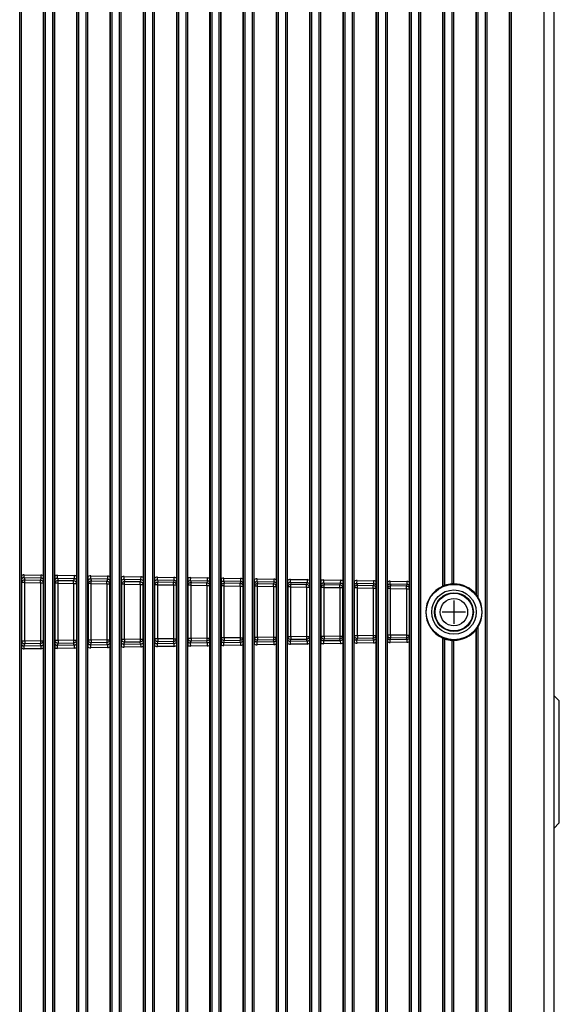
# Model space of a CAD drawing. Extents: x 0 to 420, y 0 to 297.
# Tile 40 of 67: x 187 to 212, y 157 to 202. Entities that reach past the tile are written whole.
import ezdxf

# ---------------------------------------------------------------- set-up
doc = ezdxf.new("R2010")
doc.units = 0
doc.header["$LTSCALE"] = 23.1
for name, color, linetype in [('ALL_AXIS', 7, 'CONTINUOUS'), ('ALL_CURVE', 7, 'CONTINUOUS'), ('ALL_FEATURES', 7, 'CONTINUOUS')]:
    doc.layers.add(name, color=color, linetype=linetype)

msp = doc.modelspace()

# ---------------------------------------------------------------- linework, layer by layer
at = {"layer": 'ALL_AXIS', "color": 7, "linetype": 'CONTINUOUS'}
for radius in [1, 0.875]:
    msp.add_circle((206.798, 175.022), radius, dxfattribs=at)
at = {"layer": 'ALL_AXIS', "color": 9, "linetype": 'CONTINUOUS'}
for radius in [0.851, 0.616]:
    msp.add_circle((206.798, 175.022), radius, dxfattribs=at)
at = {"layer": 'ALL_CURVE', "color": 40, "linetype": 'CONTINUOUS'}
for p, q in [((206.798, 175.547), (206.798, 174.497)), ((207.323, 175.022), (206.273, 175.022))]:
    msp.add_line(p, q, dxfattribs=at)
at = {"layer": 'ALL_FEATURES', "color": 9, "linetype": 'CONTINUOUS'}
for p, q in [((187.22, 154.672), (187.22, 238.172)), ((187.295, 154.672), (187.295, 238.172)), ((188.301, 238.172), (188.301, 154.672)), ((188.376, 238.172), (188.376, 154.672)), ((188.72, 154.672), (188.72, 238.172)), ((188.795, 154.672), (188.795, 238.172)), ((189.801, 238.172), (189.801, 154.672)), ((189.876, 238.172), (189.876, 154.672)), ((190.22, 154.672), (190.22, 238.172)), ((190.295, 154.672), (190.295, 238.172)), ((201.801, 238.172), (201.801, 154.672)), ((201.876, 238.172), (201.876, 154.672)), ((202.22, 154.672), (202.22, 238.172)), ((202.295, 154.672), (202.295, 238.172)), ((203.301, 238.172), (203.301, 154.672)), ((203.376, 238.172), (203.376, 154.672)), ((203.72, 154.672), (203.72, 238.172)), ((203.795, 154.672), (203.795, 238.172)), ((204.801, 238.172), (204.801, 154.672)), ((204.876, 238.172), (204.876, 154.672)), ((205.22, 154.672), (205.22, 238.172)), ((205.295, 154.672), (205.295, 238.172)), ((206.301, 238.172), (206.301, 176.193)), ((206.376, 238.172), (206.376, 176.224)), ((206.72, 176.293), (206.72, 238.172)), ((206.795, 176.294), (206.795, 238.172)), ((207.801, 238.172), (207.801, 175.805)), ((207.876, 238.172), (207.876, 175.7)), ((208.22, 154.672), (208.22, 238.172)), ((208.295, 154.672), (208.295, 238.172)), ((209.301, 238.172), (209.301, 154.672)), ((209.376, 238.172), (209.376, 154.672)), ((191.301, 236.093), (191.301, 154.672)), ((191.376, 236.168), (191.376, 154.672)), ((193.22, 154.672), (193.22, 236.168)), ((193.295, 154.672), (193.295, 236.093)), ((194.301, 236.195), (194.301, 154.672)), ((194.376, 236.195), (194.376, 154.672)), ((194.72, 154.672), (194.72, 235.98)), ((194.795, 154.672), (194.795, 235.98)), ((197.301, 235.98), (197.301, 154.672)), ((197.376, 235.98), (197.376, 154.672)), ((197.72, 154.672), (197.72, 236.195)), ((197.795, 154.672), (197.795, 236.195)), ((198.801, 236.093), (198.801, 154.672)), ((198.876, 236.168), (198.876, 154.672)), ((199.22, 154.672), (199.22, 236.168)), ((199.295, 154.672), (199.295, 236.093)), ((200.301, 236.093), (200.301, 154.672)), ((200.376, 236.168), (200.376, 154.672)), ((200.72, 154.672), (200.72, 236.168)), ((200.795, 154.672), (200.795, 236.093)), ((195.801, 235.655), (195.801, 154.672)), ((195.876, 235.655), (195.876, 154.672)), ((196.22, 154.672), (196.22, 235.655)), ((196.295, 154.672), (196.295, 235.655)), ((191.72, 154.672), (191.72, 214.1)), ((191.795, 154.672), (191.795, 214.1)), ((192.801, 214.1), (192.801, 154.672)), ((192.876, 214.1), (192.876, 154.672)), ((187.427, 176.581), (187.429, 176.705)), ((187.427, 176.581), (188.174, 176.568)), ((187.427, 176.581), (187.448, 176.476)), ((187.429, 176.705), (188.176, 176.692)), ((188.174, 176.568), (188.153, 176.465)), ((188.176, 176.692), (188.174, 176.568)), ((188.927, 176.554), (188.929, 176.679)), ((188.927, 176.554), (189.674, 176.541)), ((188.927, 176.554), (188.948, 176.452)), ((188.929, 176.679), (189.676, 176.666)), ((189.674, 176.541), (189.653, 176.441)), ((189.676, 176.666), (189.674, 176.541)), ((190.427, 176.528), (190.429, 176.653)), ((190.427, 176.528), (191.174, 176.515)), ((190.427, 176.528), (190.447, 176.428)), ((190.429, 176.653), (191.176, 176.64)), ((191.176, 176.64), (191.174, 176.515)), ((191.927, 176.502), (191.929, 176.627)), ((191.929, 176.627), (192.676, 176.614)), ((192.676, 176.614), (192.674, 176.489)), ((193.427, 176.476), (193.429, 176.6)), ((193.429, 176.6), (194.176, 176.587)), ((194.176, 176.587), (194.174, 176.463)), ((194.927, 176.45), (194.929, 176.574)), ((194.929, 176.574), (195.676, 176.561)), ((195.676, 176.561), (195.674, 176.437)), ((196.427, 176.424), (196.429, 176.548)), ((196.429, 176.548), (197.176, 176.535)), ((197.176, 176.535), (197.174, 176.411)), ((197.927, 176.397), (197.929, 176.522)), ((197.929, 176.522), (198.676, 176.509)), ((187.3, 176.455), (187.321, 176.351)), ((187.448, 176.351), (187.321, 176.351)), ((187.321, 173.715), (187.321, 176.351)), ((187.448, 176.476), (188.153, 176.465)), ((187.448, 176.351), (188.153, 176.34)), ((187.448, 173.715), (187.448, 176.351)), ((188.153, 176.34), (188.276, 176.34)), ((188.153, 176.34), (188.153, 173.726)), ((188.296, 176.442), (188.276, 176.34)), ((188.276, 176.34), (188.276, 173.726)), ((188.8, 176.428), (188.82, 176.328)), ((188.948, 176.328), (188.82, 176.328)), ((188.82, 173.739), (188.82, 176.328)), ((188.948, 176.452), (189.653, 176.441)), ((188.948, 176.328), (189.653, 176.316)), ((188.948, 173.739), (188.948, 176.328)), ((189.653, 176.316), (189.776, 176.316)), ((189.653, 176.316), (189.653, 173.75)), ((189.796, 176.415), (189.776, 176.316)), ((189.776, 176.316), (189.776, 173.75)), ((190.3, 176.402), (190.32, 176.304)), ((190.447, 176.304), (190.32, 176.304)), ((190.32, 173.763), (190.32, 176.304)), ((190.447, 176.428), (191.154, 176.417)), ((190.447, 176.304), (191.154, 176.292)), ((190.447, 173.763), (190.447, 176.304)), ((191.174, 176.515), (191.154, 176.417)), ((191.154, 176.292), (191.277, 176.292)), ((191.154, 176.292), (191.154, 173.774)), ((191.296, 176.389), (191.277, 176.292)), ((191.277, 176.292), (191.277, 173.774)), ((191.8, 176.376), (191.819, 176.28)), ((191.947, 176.28), (191.819, 176.28)), ((191.819, 173.786), (191.819, 176.28)), ((191.927, 176.502), (192.674, 176.489)), ((191.927, 176.502), (191.947, 176.404)), ((191.947, 176.404), (192.654, 176.393)), ((191.947, 176.28), (192.654, 176.269)), ((191.947, 173.786), (191.947, 176.28)), ((192.674, 176.489), (192.654, 176.393)), ((192.654, 176.269), (192.777, 176.269)), ((192.654, 176.269), (192.654, 173.798)), ((192.796, 176.363), (192.777, 176.269)), ((192.777, 176.269), (192.777, 173.798)), ((193.3, 176.35), (193.319, 176.256)), ((193.446, 176.256), (193.319, 176.256)), ((193.319, 173.81), (193.319, 176.256)), ((193.427, 176.476), (194.174, 176.463)), ((193.427, 176.476), (193.446, 176.38)), ((193.446, 176.38), (194.155, 176.369)), ((193.446, 176.256), (194.155, 176.245)), ((193.446, 173.81), (193.446, 176.256)), ((194.174, 176.463), (194.155, 176.369)), ((194.155, 176.245), (194.278, 176.245)), ((194.155, 176.245), (194.155, 173.822)), ((194.296, 176.337), (194.278, 176.245)), ((194.278, 176.245), (194.278, 173.822)), ((194.8, 176.324), (194.819, 176.232)), ((194.946, 176.232), (194.819, 176.232)), ((194.819, 173.834), (194.819, 176.232)), ((194.927, 176.45), (195.674, 176.437)), ((194.927, 176.45), (194.946, 176.357)), ((194.946, 176.357), (195.655, 176.345)), ((194.946, 176.232), (195.655, 176.221)), ((194.946, 173.834), (194.946, 176.232)), ((195.674, 176.437), (195.655, 176.345)), ((195.655, 176.221), (195.778, 176.221)), ((195.655, 176.221), (195.655, 173.846)), ((195.796, 176.311), (195.778, 176.221)), ((195.778, 176.221), (195.778, 173.846)), ((196.3, 176.298), (196.318, 176.208)), ((196.445, 176.208), (196.318, 176.208)), ((196.318, 173.858), (196.318, 176.208)), ((196.427, 176.424), (197.174, 176.411)), ((196.427, 176.424), (196.445, 176.333)), ((196.445, 176.333), (197.156, 176.321)), ((196.445, 176.208), (197.156, 176.197)), ((196.445, 173.858), (196.445, 176.208)), ((197.174, 176.411), (197.156, 176.321)), ((197.156, 176.197), (197.279, 176.197)), ((197.156, 176.197), (197.156, 173.869)), ((197.296, 176.284), (197.279, 176.197)), ((197.279, 176.197), (197.279, 173.869)), ((197.8, 176.271), (197.818, 176.184)), ((197.945, 176.184), (197.818, 176.184)), ((197.818, 173.882), (197.818, 176.184)), ((197.927, 176.397), (198.674, 176.384)), ((197.927, 176.397), (197.945, 176.309)), ((197.945, 176.309), (198.656, 176.297)), ((197.945, 176.184), (198.656, 176.173)), ((197.945, 173.882), (197.945, 176.184)), ((198.674, 176.384), (198.656, 176.297)), ((198.656, 176.173), (198.779, 176.173)), ((198.656, 176.173), (198.656, 173.893)), ((198.676, 176.509), (198.674, 176.384)), ((198.796, 176.258), (198.779, 176.173)), ((198.779, 176.173), (198.779, 173.893)), ((199.3, 176.245), (199.317, 176.16)), ((199.444, 176.16), (199.317, 176.16)), ((199.317, 173.906), (199.317, 176.16)), ((199.427, 176.371), (199.429, 176.496)), ((199.427, 176.371), (200.174, 176.358)), ((199.427, 176.371), (199.444, 176.285)), ((199.429, 176.496), (200.176, 176.483)), ((199.444, 176.285), (200.157, 176.274)), ((199.444, 176.16), (200.157, 176.149)), ((199.444, 173.906), (199.444, 176.16)), ((200.174, 176.358), (200.157, 176.274)), ((200.157, 176.149), (200.279, 176.149)), ((200.157, 176.149), (200.157, 173.917)), ((200.176, 176.483), (200.174, 176.358)), ((200.296, 176.232), (200.279, 176.149)), ((200.279, 176.149), (200.279, 173.917)), ((200.8, 176.219), (200.817, 176.136)), ((200.944, 176.136), (200.817, 176.136)), ((200.817, 173.93), (200.817, 176.136)), ((200.927, 176.345), (200.929, 176.47)), ((200.927, 176.345), (201.674, 176.332)), ((200.927, 176.345), (200.944, 176.261)), ((200.929, 176.47), (201.676, 176.456)), ((200.944, 176.261), (201.657, 176.25)), ((200.944, 176.136), (201.657, 176.125)), ((200.944, 173.93), (200.944, 176.136)), ((201.674, 176.332), (201.657, 176.25)), ((201.657, 176.125), (201.78, 176.125)), ((201.657, 176.125), (201.657, 173.941)), ((201.676, 176.456), (201.674, 176.332)), ((201.796, 176.206), (201.78, 176.125)), ((201.78, 176.125), (201.78, 173.941)), ((202.3, 176.193), (202.316, 176.113)), ((202.443, 176.113), (202.316, 176.113)), ((202.316, 173.954), (202.316, 176.113)), ((202.427, 176.319), (202.429, 176.443)), ((202.427, 176.319), (203.174, 176.306)), ((202.427, 176.319), (202.443, 176.237)), ((202.429, 176.443), (203.176, 176.43)), ((202.443, 176.237), (203.158, 176.226)), ((202.443, 176.113), (203.158, 176.101)), ((202.443, 173.954), (202.443, 176.113)), ((203.174, 176.306), (203.158, 176.226)), ((203.158, 176.101), (203.28, 176.101)), ((203.158, 176.101), (203.158, 173.965)), ((203.176, 176.43), (203.174, 176.306)), ((203.296, 176.18), (203.28, 176.101)), ((203.28, 176.101), (203.28, 173.965)), ((203.8, 176.167), (203.816, 176.089)), ((203.943, 176.089), (203.816, 176.089)), ((203.816, 173.978), (203.816, 176.089)), ((203.927, 176.293), (203.929, 176.417)), ((203.927, 176.293), (204.674, 176.28)), ((203.927, 176.293), (203.943, 176.213)), ((203.929, 176.417), (204.676, 176.404)), ((203.943, 176.213), (204.658, 176.202)), ((203.943, 176.089), (204.658, 176.077)), ((203.943, 173.978), (203.943, 176.089)), ((204.674, 176.28), (204.658, 176.202)), ((204.676, 176.404), (204.674, 176.28)), ((204.796, 176.154), (204.781, 176.077)), ((204.658, 176.077), (204.781, 176.077)), ((204.658, 176.077), (204.658, 173.989)), ((204.781, 176.077), (204.781, 173.989)), ((207.876, 174.343), (207.876, 154.672)), ((197.156, 173.869), (196.445, 173.858)), ((197.156, 173.869), (197.279, 173.869)), ((197.296, 173.782), (197.279, 173.869)), ((197.8, 173.795), (197.818, 173.882)), ((197.945, 173.882), (197.818, 173.882)), ((198.656, 173.893), (197.945, 173.882)), ((198.656, 173.893), (198.779, 173.893)), ((198.796, 173.808), (198.779, 173.893)), ((199.3, 173.821), (199.317, 173.906)), ((199.444, 173.906), (199.317, 173.906)), ((200.157, 173.917), (199.444, 173.906)), ((200.157, 173.917), (200.279, 173.917)), ((200.296, 173.834), (200.279, 173.917)), ((200.8, 173.847), (200.817, 173.93)), ((200.944, 173.93), (200.817, 173.93)), ((201.657, 173.941), (200.944, 173.93)), ((201.657, 173.941), (201.78, 173.941)), ((201.796, 173.86), (201.78, 173.941)), ((202.3, 173.873), (202.316, 173.954)), ((202.443, 173.954), (202.316, 173.954)), ((203.158, 173.965), (202.443, 173.954)), ((203.158, 173.965), (203.28, 173.965)), ((203.296, 173.886), (203.28, 173.965)), ((203.8, 173.9), (203.816, 173.978)), ((203.943, 173.978), (203.816, 173.978)), ((204.658, 173.989), (203.943, 173.978)), ((204.658, 173.864), (203.943, 173.853)), ((204.658, 173.989), (204.781, 173.989)), ((204.674, 173.787), (204.658, 173.864)), ((204.796, 173.913), (204.781, 173.989)), ((207.801, 174.238), (207.801, 154.672)), ((187.3, 173.612), (187.321, 173.715)), ((187.448, 173.715), (187.321, 173.715)), ((187.427, 173.486), (187.448, 173.59)), ((188.174, 173.499), (187.427, 173.486)), ((187.429, 173.361), (187.427, 173.486)), ((188.153, 173.726), (187.448, 173.715)), ((188.153, 173.602), (187.448, 173.59)), ((188.153, 173.726), (188.276, 173.726)), ((188.174, 173.499), (188.153, 173.602)), ((188.174, 173.499), (188.176, 173.374)), ((188.296, 173.625), (188.276, 173.726)), ((188.8, 173.638), (188.82, 173.739)), ((188.948, 173.739), (188.82, 173.739)), ((188.927, 173.512), (188.948, 173.614)), ((189.674, 173.525), (188.927, 173.512)), ((188.929, 173.387), (188.927, 173.512)), ((189.653, 173.75), (188.948, 173.739)), ((189.653, 173.625), (188.948, 173.614)), ((189.653, 173.75), (189.776, 173.75)), ((189.674, 173.525), (189.653, 173.625)), ((189.674, 173.525), (189.676, 173.4)), ((189.796, 173.651), (189.776, 173.75)), ((190.3, 173.664), (190.32, 173.763)), ((190.447, 173.763), (190.32, 173.763)), ((190.427, 173.538), (190.447, 173.638)), ((191.174, 173.551), (190.427, 173.538)), ((190.429, 173.413), (190.427, 173.538)), ((191.176, 173.426), (190.429, 173.413)), ((191.154, 173.774), (190.447, 173.763)), ((191.154, 173.649), (190.447, 173.638)), ((191.154, 173.774), (191.277, 173.774)), ((191.174, 173.551), (191.154, 173.649)), ((191.174, 173.551), (191.176, 173.426)), ((191.296, 173.677), (191.277, 173.774)), ((191.8, 173.69), (191.819, 173.786)), ((191.947, 173.786), (191.819, 173.786)), ((191.927, 173.564), (191.947, 173.662)), ((192.674, 173.577), (191.927, 173.564)), ((191.929, 173.44), (191.927, 173.564)), ((192.676, 173.453), (191.929, 173.44)), ((192.654, 173.798), (191.947, 173.786)), ((192.654, 173.673), (191.947, 173.662)), ((192.654, 173.798), (192.777, 173.798)), ((192.674, 173.577), (192.654, 173.673)), ((192.674, 173.577), (192.676, 173.453)), ((192.796, 173.703), (192.777, 173.798)), ((193.3, 173.716), (193.319, 173.81)), ((193.446, 173.81), (193.319, 173.81)), ((193.427, 173.59), (193.446, 173.686)), ((194.174, 173.603), (193.427, 173.59)), ((193.429, 173.466), (193.427, 173.59)), ((194.176, 173.479), (193.429, 173.466)), ((194.155, 173.822), (193.446, 173.81)), ((194.155, 173.697), (193.446, 173.686)), ((194.155, 173.822), (194.278, 173.822)), ((194.174, 173.603), (194.155, 173.697)), ((194.174, 173.603), (194.176, 173.479)), ((194.296, 173.729), (194.278, 173.822)), ((194.8, 173.743), (194.819, 173.834)), ((194.946, 173.834), (194.819, 173.834)), ((194.927, 173.617), (194.946, 173.71)), ((195.674, 173.63), (194.927, 173.617)), ((194.929, 173.492), (194.927, 173.617)), ((195.676, 173.505), (194.929, 173.492)), ((195.655, 173.846), (194.946, 173.834)), ((195.655, 173.721), (194.946, 173.71)), ((195.655, 173.846), (195.778, 173.846)), ((195.674, 173.63), (195.655, 173.721)), ((195.674, 173.63), (195.676, 173.505)), ((195.796, 173.756), (195.778, 173.846)), ((196.3, 173.769), (196.318, 173.858)), ((196.445, 173.858), (196.318, 173.858)), ((196.427, 173.643), (196.445, 173.734)), ((197.174, 173.656), (196.427, 173.643)), ((196.429, 173.518), (196.427, 173.643)), ((197.176, 173.531), (196.429, 173.518)), ((197.156, 173.745), (196.445, 173.734)), ((197.174, 173.656), (197.156, 173.745)), ((197.174, 173.656), (197.176, 173.531)), ((197.927, 173.669), (197.945, 173.757)), ((198.674, 173.682), (197.927, 173.669)), ((197.929, 173.544), (197.927, 173.669)), ((198.676, 173.557), (197.929, 173.544)), ((198.656, 173.769), (197.945, 173.757)), ((198.674, 173.682), (198.656, 173.769)), ((198.674, 173.682), (198.676, 173.557)), ((199.427, 173.695), (199.444, 173.781)), ((200.174, 173.708), (199.427, 173.695)), ((199.429, 173.571), (199.427, 173.695)), ((200.176, 173.584), (199.429, 173.571)), ((200.157, 173.793), (199.444, 173.781)), ((200.174, 173.708), (200.157, 173.793)), ((200.174, 173.708), (200.176, 173.584)), ((200.927, 173.721), (200.944, 173.805)), ((201.674, 173.734), (200.927, 173.721)), ((200.929, 173.597), (200.927, 173.721)), ((201.676, 173.61), (200.929, 173.597)), ((201.657, 173.817), (200.944, 173.805)), ((201.674, 173.734), (201.657, 173.817)), ((201.674, 173.734), (201.676, 173.61)), ((202.427, 173.747), (202.443, 173.829)), ((203.174, 173.76), (202.427, 173.747)), ((202.429, 173.623), (202.427, 173.747)), ((203.176, 173.636), (202.429, 173.623)), ((203.158, 173.841), (202.443, 173.829)), ((203.174, 173.76), (203.158, 173.841)), ((203.174, 173.76), (203.176, 173.636)), ((203.927, 173.774), (203.943, 173.853)), ((204.674, 173.787), (203.927, 173.774)), ((203.929, 173.649), (203.927, 173.774)), ((204.676, 173.662), (203.929, 173.649)), ((204.674, 173.787), (204.676, 173.662)), ((206.301, 173.85), (206.301, 154.672)), ((206.376, 173.819), (206.376, 154.672)), ((206.72, 154.672), (206.72, 173.75)), ((206.795, 154.672), (206.795, 173.749)), ((188.176, 173.374), (187.429, 173.361)), ((189.676, 173.4), (188.929, 173.387))]:
    msp.add_line(p, q, dxfattribs=at)
at = {"layer": 'ALL_FEATURES', "color": 7, "linetype": 'CONTINUOUS'}
for p, q in [((187.298, 176.67), (187.298, 238.516)), ((188.298, 176.657), (188.298, 238.516)), ((188.798, 176.644), (188.798, 238.516)), ((189.798, 176.631), (189.798, 238.516)), ((190.298, 176.618), (190.298, 238.516)), ((201.798, 176.422), (201.798, 238.516)), ((202.298, 176.409), (202.298, 238.516)), ((203.298, 176.396), (203.298, 238.516)), ((203.798, 176.382), (203.798, 238.516)), ((204.798, 176.369), (204.798, 238.516)), ((205.298, 154.327), (205.298, 238.516)), ((206.298, 176.189), (206.298, 238.516)), ((206.798, 176.291), (206.798, 238.516)), ((207.798, 175.804), (207.798, 238.516)), ((208.298, 154.327), (208.298, 238.516)), ((209.298, 154.327), (209.298, 238.516)), ((210.848, 238.172), (210.848, 154.671)), ((194.298, 176.553), (194.298, 236.583)), ((197.798, 176.487), (197.798, 236.583)), ((191.298, 176.605), (191.298, 236.097)), ((193.298, 176.566), (193.298, 236.097)), ((194.798, 176.54), (194.798, 236.325)), ((195.798, 176.527), (195.798, 235.957)), ((196.298, 176.513), (196.298, 235.957)), ((197.298, 176.5), (197.298, 236.325)), ((198.798, 176.474), (198.798, 236.097)), ((199.298, 176.461), (199.298, 236.098)), ((200.298, 176.448), (200.298, 236.097)), ((200.798, 176.435), (200.798, 236.097)), ((211.298, 236.042), (211.298, 155.922)), ((191.798, 176.592), (191.798, 214.097)), ((192.798, 176.579), (192.798, 214.097)), ((206.298, 176.189), (206.301, 176.193)), ((206.798, 176.291), (206.795, 176.294)), ((207.798, 175.804), (207.801, 175.805)), ((207.798, 174.239), (207.801, 174.238)), ((207.798, 154.327), (207.798, 174.239)), ((188.798, 154.327), (188.798, 173.422)), ((189.798, 154.327), (189.798, 173.435)), ((190.298, 154.327), (190.298, 173.448)), ((191.298, 154.327), (191.298, 173.461)), ((191.798, 154.327), (191.798, 173.474)), ((192.798, 154.327), (192.798, 173.487)), ((193.298, 154.327), (193.298, 173.501)), ((194.298, 154.327), (194.298, 173.514)), ((194.798, 154.327), (194.798, 173.527)), ((195.798, 154.327), (195.798, 173.54)), ((196.298, 154.327), (196.298, 173.553)), ((197.298, 154.327), (197.298, 173.566)), ((197.798, 154.327), (197.798, 173.579)), ((198.798, 154.327), (198.798, 173.592)), ((199.298, 154.327), (199.298, 173.605)), ((200.298, 154.327), (200.298, 173.618)), ((200.798, 154.327), (200.798, 173.631)), ((201.798, 154.327), (201.798, 173.644)), ((202.298, 154.327), (202.298, 173.658)), ((203.298, 154.327), (203.298, 173.671)), ((203.798, 154.327), (203.798, 173.684)), ((204.798, 154.327), (204.798, 173.697)), ((206.298, 173.855), (206.301, 173.85)), ((206.298, 154.327), (206.298, 173.855)), ((206.798, 173.752), (206.795, 173.749)), ((206.798, 154.327), (206.798, 173.752)), ((187.298, 154.327), (187.298, 173.396)), ((188.298, 154.327), (188.298, 173.409)), ((211.548, 171.022), (211.298, 171.272)), ((211.548, 165.522), (211.548, 171.022)), ((211.298, 165.272), (211.548, 165.522))]:
    msp.add_line(p, q, dxfattribs=at)
at = {"layer": 'ALL_FEATURES', "color": 9, "linetype": 'CONTINUOUS'}
for points in [[(187.429, 176.705), (187.384, 176.702), (187.34, 176.69), (187.298, 176.67)], [(187.3, 176.455), (187.302, 176.477), (187.308, 176.499), (187.318, 176.519), (187.331, 176.537), (187.347, 176.553), (187.365, 176.565), (187.385, 176.574), (187.406, 176.579), (187.427, 176.581)], [(188.174, 176.568), (188.201, 176.564), (188.227, 176.554), (188.251, 176.539), (188.27, 176.519), (188.284, 176.496), (188.293, 176.469), (188.296, 176.442)], [(188.298, 176.657), (188.259, 176.676), (188.218, 176.688), (188.176, 176.692)], [(188.929, 176.679), (188.884, 176.676), (188.84, 176.664), (188.798, 176.644)], [(188.8, 176.428), (188.802, 176.451), (188.808, 176.473), (188.818, 176.493), (188.831, 176.511), (188.847, 176.527), (188.865, 176.539), (188.885, 176.548), (188.906, 176.553), (188.927, 176.554)], [(189.674, 176.541), (189.701, 176.538), (189.727, 176.528), (189.751, 176.513), (189.77, 176.493), (189.784, 176.47), (189.793, 176.443), (189.796, 176.415)], [(189.798, 176.631), (189.759, 176.65), (189.718, 176.662), (189.676, 176.666)], [(190.429, 176.653), (190.384, 176.649), (190.34, 176.638), (190.298, 176.618)], [(190.3, 176.402), (190.302, 176.425), (190.308, 176.446), (190.318, 176.467), (190.331, 176.485), (190.347, 176.501), (190.365, 176.513), (190.385, 176.522), (190.406, 176.527), (190.427, 176.528)], [(191.298, 176.605), (191.259, 176.624), (191.218, 176.635), (191.176, 176.64)], [(191.929, 176.627), (191.884, 176.623), (191.84, 176.612), (191.798, 176.592)], [(192.798, 176.579), (192.759, 176.598), (192.718, 176.609), (192.676, 176.614)], [(193.429, 176.6), (193.384, 176.597), (193.34, 176.585), (193.298, 176.566)], [(194.298, 176.553), (194.259, 176.571), (194.218, 176.583), (194.176, 176.587)], [(194.929, 176.574), (194.884, 176.571), (194.84, 176.559), (194.798, 176.54)], [(195.798, 176.527), (195.759, 176.545), (195.718, 176.557), (195.676, 176.561)], [(196.429, 176.548), (196.384, 176.545), (196.34, 176.533), (196.298, 176.513)], [(197.298, 176.5), (197.259, 176.519), (197.218, 176.531), (197.176, 176.535)], [(197.929, 176.522), (197.884, 176.518), (197.84, 176.507), (197.798, 176.487)], [(187.321, 176.351), (187.325, 176.384), (187.338, 176.414), (187.358, 176.44), (187.385, 176.46), (187.415, 176.472), (187.448, 176.476)], [(187.448, 176.351), (187.448, 176.382), (187.449, 176.411), (187.449, 176.436), (187.449, 176.456), (187.448, 176.47), (187.448, 176.476)], [(188.153, 176.465), (188.185, 176.46), (188.214, 176.447), (188.24, 176.427), (188.259, 176.402), (188.272, 176.372), (188.276, 176.34)], [(188.153, 176.34), (188.153, 176.371), (188.154, 176.4), (188.154, 176.425), (188.154, 176.445), (188.153, 176.458), (188.153, 176.465)], [(188.82, 176.328), (188.825, 176.36), (188.838, 176.39), (188.858, 176.416), (188.884, 176.436), (188.915, 176.448), (188.948, 176.452)], [(188.948, 176.328), (188.948, 176.358), (188.948, 176.387), (188.948, 176.412), (188.948, 176.432), (188.948, 176.446), (188.948, 176.452)], [(189.653, 176.441), (189.685, 176.436), (189.715, 176.423), (189.74, 176.404), (189.76, 176.378), (189.772, 176.348), (189.776, 176.316)], [(189.653, 176.316), (189.654, 176.347), (189.654, 176.376), (189.654, 176.401), (189.654, 176.421), (189.654, 176.434), (189.653, 176.441)], [(190.32, 176.304), (190.324, 176.336), (190.337, 176.367), (190.357, 176.392), (190.384, 176.412), (190.414, 176.424), (190.447, 176.428)], [(190.447, 176.304), (190.448, 176.334), (190.448, 176.363), (190.448, 176.388), (190.448, 176.408), (190.448, 176.422), (190.447, 176.428)], [(191.154, 176.417), (191.186, 176.412), (191.215, 176.399), (191.241, 176.38), (191.26, 176.354), (191.272, 176.324), (191.277, 176.292)], [(191.154, 176.292), (191.154, 176.323), (191.155, 176.352), (191.155, 176.377), (191.155, 176.397), (191.154, 176.411), (191.154, 176.417)], [(191.174, 176.515), (191.201, 176.512), (191.227, 176.502), (191.251, 176.487), (191.27, 176.467), (191.284, 176.443), (191.293, 176.417), (191.296, 176.389)], [(191.8, 176.376), (191.802, 176.399), (191.808, 176.42), (191.818, 176.441), (191.831, 176.459), (191.847, 176.474), (191.865, 176.487), (191.885, 176.495), (191.906, 176.501), (191.927, 176.502)], [(191.819, 176.28), (191.824, 176.312), (191.837, 176.343), (191.857, 176.369), (191.883, 176.388), (191.914, 176.4), (191.947, 176.404)], [(191.947, 176.28), (191.947, 176.31), (191.947, 176.339), (191.947, 176.364), (191.947, 176.384), (191.947, 176.398), (191.947, 176.404)], [(192.654, 176.393), (192.686, 176.388), (192.716, 176.376), (192.741, 176.356), (192.761, 176.33), (192.773, 176.3), (192.777, 176.269)], [(192.654, 176.269), (192.655, 176.299), (192.655, 176.328), (192.655, 176.353), (192.655, 176.373), (192.655, 176.387), (192.654, 176.393)], [(192.674, 176.489), (192.701, 176.485), (192.727, 176.476), (192.751, 176.461), (192.77, 176.441), (192.784, 176.417), (192.793, 176.391), (192.796, 176.363)], [(193.3, 176.35), (193.302, 176.372), (193.308, 176.394), (193.318, 176.414), (193.331, 176.433), (193.347, 176.448), (193.365, 176.46), (193.385, 176.469), (193.406, 176.474), (193.427, 176.476)], [(193.319, 176.256), (193.323, 176.288), (193.336, 176.319), (193.356, 176.345), (193.383, 176.364), (193.413, 176.377), (193.446, 176.38)], [(193.446, 176.256), (193.447, 176.287), (193.447, 176.315), (193.447, 176.34), (193.447, 176.36), (193.447, 176.374), (193.446, 176.38)], [(194.155, 176.369), (194.187, 176.364), (194.216, 176.352), (194.242, 176.332), (194.261, 176.306), (194.273, 176.276), (194.278, 176.245)], [(194.155, 176.245), (194.155, 176.275), (194.155, 176.304), (194.156, 176.329), (194.155, 176.349), (194.155, 176.363), (194.155, 176.369)], [(194.174, 176.463), (194.201, 176.459), (194.227, 176.45), (194.251, 176.434), (194.27, 176.415), (194.284, 176.391), (194.293, 176.365), (194.296, 176.337)], [(194.8, 176.324), (194.802, 176.346), (194.808, 176.368), (194.818, 176.388), (194.831, 176.406), (194.847, 176.422), (194.865, 176.434), (194.885, 176.443), (194.906, 176.448), (194.927, 176.45)], [(194.819, 176.232), (194.823, 176.265), (194.836, 176.295), (194.856, 176.321), (194.882, 176.341), (194.913, 176.353), (194.946, 176.357)], [(194.946, 176.232), (194.946, 176.263), (194.946, 176.291), (194.947, 176.317), (194.946, 176.337), (194.946, 176.35), (194.946, 176.357)], [(195.655, 176.345), (195.687, 176.34), (195.717, 176.328), (195.742, 176.308), (195.762, 176.282), (195.774, 176.253), (195.778, 176.221)], [(195.655, 176.221), (195.656, 176.251), (195.656, 176.28), (195.656, 176.305), (195.656, 176.325), (195.656, 176.339), (195.655, 176.345)], [(195.674, 176.437), (195.701, 176.433), (195.727, 176.423), (195.751, 176.408), (195.77, 176.388), (195.784, 176.365), (195.793, 176.338), (195.796, 176.311)], [(196.3, 176.298), (196.302, 176.32), (196.308, 176.342), (196.318, 176.362), (196.331, 176.38), (196.347, 176.396), (196.365, 176.408), (196.385, 176.417), (196.406, 176.422), (196.427, 176.424)], [(196.318, 176.208), (196.323, 176.241), (196.335, 176.271), (196.356, 176.297), (196.382, 176.317), (196.413, 176.329), (196.445, 176.333)], [(196.445, 176.208), (196.446, 176.239), (196.446, 176.268), (196.446, 176.293), (196.446, 176.313), (196.446, 176.326), (196.445, 176.333)], [(197.156, 176.321), (197.188, 176.317), (197.217, 176.304), (197.243, 176.284), (197.262, 176.258), (197.274, 176.229), (197.279, 176.197)], [(197.156, 176.197), (197.156, 176.227), (197.156, 176.256), (197.156, 176.281), (197.156, 176.301), (197.156, 176.315), (197.156, 176.321)], [(197.174, 176.411), (197.201, 176.407), (197.227, 176.397), (197.251, 176.382), (197.27, 176.362), (197.284, 176.339), (197.293, 176.312), (197.296, 176.284)], [(197.8, 176.271), (197.802, 176.294), (197.808, 176.316), (197.818, 176.336), (197.831, 176.354), (197.847, 176.37), (197.865, 176.382), (197.885, 176.391), (197.906, 176.396), (197.927, 176.397)], [(197.818, 176.184), (197.822, 176.217), (197.835, 176.247), (197.855, 176.273), (197.881, 176.293), (197.912, 176.305), (197.945, 176.309)], [(197.945, 176.184), (197.945, 176.215), (197.946, 176.244), (197.946, 176.269), (197.946, 176.289), (197.945, 176.302), (197.945, 176.309)], [(198.656, 176.297), (198.688, 176.293), (198.718, 176.28), (198.743, 176.26), (198.763, 176.235), (198.775, 176.205), (198.779, 176.173)], [(198.656, 176.173), (198.657, 176.204), (198.657, 176.232), (198.657, 176.258), (198.657, 176.278), (198.657, 176.291), (198.656, 176.297)], [(198.674, 176.384), (198.701, 176.381), (198.727, 176.371), (198.751, 176.356), (198.77, 176.336), (198.784, 176.312), (198.793, 176.286), (198.796, 176.258)], [(198.798, 176.474), (198.759, 176.493), (198.718, 176.504), (198.676, 176.509)], [(199.429, 176.496), (199.384, 176.492), (199.34, 176.481), (199.298, 176.461)], [(199.3, 176.245), (199.302, 176.268), (199.308, 176.289), (199.318, 176.31), (199.331, 176.328), (199.347, 176.343), (199.365, 176.356), (199.385, 176.364), (199.406, 176.37), (199.427, 176.371)], [(199.317, 176.16), (199.322, 176.193), (199.334, 176.223), (199.355, 176.249), (199.381, 176.269), (199.412, 176.281), (199.444, 176.285)], [(199.444, 176.16), (199.445, 176.191), (199.445, 176.22), (199.445, 176.245), (199.445, 176.265), (199.445, 176.278), (199.444, 176.285)], [(200.157, 176.274), (200.189, 176.269), (200.218, 176.256), (200.244, 176.236), (200.263, 176.211), (200.275, 176.181), (200.279, 176.149)], [(200.157, 176.149), (200.157, 176.18), (200.157, 176.208), (200.157, 176.234), (200.157, 176.254), (200.157, 176.267), (200.157, 176.274)], [(200.174, 176.358), (200.201, 176.355), (200.227, 176.345), (200.251, 176.33), (200.27, 176.31), (200.284, 176.286), (200.293, 176.26), (200.296, 176.232)], [(200.298, 176.448), (200.259, 176.467), (200.218, 176.478), (200.176, 176.483)], [(200.929, 176.47), (200.884, 176.466), (200.84, 176.454), (200.798, 176.435)], [(200.8, 176.219), (200.802, 176.241), (200.808, 176.263), (200.818, 176.283), (200.831, 176.302), (200.847, 176.317), (200.865, 176.33), (200.885, 176.338), (200.906, 176.344), (200.927, 176.345)], [(200.817, 176.136), (200.821, 176.169), (200.834, 176.199), (200.854, 176.225), (200.881, 176.245), (200.911, 176.257), (200.944, 176.261)], [(200.944, 176.136), (200.944, 176.167), (200.945, 176.196), (200.945, 176.221), (200.945, 176.241), (200.944, 176.255), (200.944, 176.261)], [(201.657, 176.25), (201.689, 176.245), (201.719, 176.232), (201.744, 176.212), (201.763, 176.187), (201.776, 176.157), (201.78, 176.125)], [(201.657, 176.125), (201.658, 176.156), (201.658, 176.185), (201.658, 176.21), (201.658, 176.23), (201.658, 176.243), (201.657, 176.25)], [(201.674, 176.332), (201.701, 176.328), (201.727, 176.319), (201.751, 176.304), (201.77, 176.284), (201.784, 176.26), (201.793, 176.234), (201.796, 176.206)], [(201.798, 176.422), (201.759, 176.44), (201.718, 176.452), (201.676, 176.456)], [(202.429, 176.443), (202.384, 176.44), (202.34, 176.428), (202.298, 176.409)], [(202.3, 176.193), (202.302, 176.215), (202.308, 176.237), (202.318, 176.257), (202.331, 176.276), (202.347, 176.291), (202.365, 176.303), (202.385, 176.312), (202.406, 176.317), (202.427, 176.319)], [(202.316, 176.113), (202.321, 176.145), (202.333, 176.175), (202.354, 176.201), (202.38, 176.221), (202.411, 176.233), (202.443, 176.237)], [(202.443, 176.113), (202.444, 176.143), (202.444, 176.172), (202.444, 176.197), (202.444, 176.217), (202.444, 176.231), (202.443, 176.237)], [(203.158, 176.226), (203.189, 176.221), (203.219, 176.208), (203.244, 176.188), (203.264, 176.163), (203.276, 176.133), (203.28, 176.101)], [(203.158, 176.101), (203.158, 176.132), (203.158, 176.161), (203.158, 176.186), (203.158, 176.206), (203.158, 176.219), (203.158, 176.226)], [(203.174, 176.306), (203.201, 176.302), (203.227, 176.293), (203.251, 176.277), (203.27, 176.257), (203.284, 176.234), (203.293, 176.208), (203.296, 176.18)], [(203.298, 176.396), (203.259, 176.414), (203.218, 176.426), (203.176, 176.43)], [(203.929, 176.417), (203.884, 176.414), (203.84, 176.402), (203.798, 176.382)], [(203.8, 176.167), (203.802, 176.189), (203.808, 176.211), (203.818, 176.231), (203.831, 176.249), (203.847, 176.265), (203.865, 176.277), (203.885, 176.286), (203.906, 176.291), (203.927, 176.293)], [(203.816, 176.089), (203.82, 176.121), (203.833, 176.152), (203.853, 176.177), (203.88, 176.197), (203.91, 176.209), (203.943, 176.213)], [(203.943, 176.089), (203.943, 176.119), (203.944, 176.148), (203.944, 176.173), (203.944, 176.193), (203.943, 176.207), (203.943, 176.213)], [(204.658, 176.202), (204.69, 176.197), (204.72, 176.184), (204.745, 176.165), (204.764, 176.139), (204.777, 176.109), (204.781, 176.077)], [(204.658, 176.077), (204.658, 176.108), (204.659, 176.137), (204.659, 176.162), (204.659, 176.182), (204.658, 176.195), (204.658, 176.202)], [(204.674, 176.28), (204.701, 176.276), (204.727, 176.266), (204.751, 176.251), (204.77, 176.231), (204.784, 176.208), (204.793, 176.181), (204.796, 176.154)], [(204.798, 176.369), (204.759, 176.388), (204.718, 176.4), (204.676, 176.404)], [(197.156, 173.869), (197.156, 173.839), (197.156, 173.81), (197.156, 173.785), (197.156, 173.765), (197.156, 173.751), (197.156, 173.745)], [(197.279, 173.869), (197.274, 173.838), (197.262, 173.808), (197.243, 173.782), (197.217, 173.762), (197.188, 173.75), (197.156, 173.745)], [(197.945, 173.757), (197.912, 173.761), (197.881, 173.774), (197.855, 173.793), (197.835, 173.819), (197.822, 173.849), (197.818, 173.882)], [(197.945, 173.882), (197.945, 173.851), (197.946, 173.823), (197.946, 173.797), (197.946, 173.777), (197.945, 173.764), (197.945, 173.757)], [(198.656, 173.893), (198.657, 173.863), (198.657, 173.834), (198.657, 173.809), (198.657, 173.789), (198.657, 173.775), (198.656, 173.769)], [(198.779, 173.893), (198.775, 173.861), (198.763, 173.832), (198.743, 173.806), (198.718, 173.786), (198.688, 173.774), (198.656, 173.769)], [(199.444, 173.781), (199.412, 173.785), (199.381, 173.797), (199.355, 173.817), (199.334, 173.843), (199.322, 173.873), (199.317, 173.906)], [(199.444, 173.906), (199.445, 173.875), (199.445, 173.846), (199.445, 173.821), (199.445, 173.801), (199.445, 173.788), (199.444, 173.781)], [(200.157, 173.917), (200.157, 173.887), (200.157, 173.858), (200.157, 173.833), (200.157, 173.813), (200.157, 173.799), (200.157, 173.793)], [(200.279, 173.917), (200.275, 173.885), (200.263, 173.856), (200.244, 173.83), (200.218, 173.81), (200.189, 173.797), (200.157, 173.793)], [(200.944, 173.805), (200.911, 173.809), (200.881, 173.821), (200.854, 173.841), (200.834, 173.867), (200.821, 173.897), (200.817, 173.93)], [(200.944, 173.93), (200.944, 173.899), (200.945, 173.87), (200.945, 173.845), (200.945, 173.825), (200.944, 173.812), (200.944, 173.805)], [(201.657, 173.941), (201.658, 173.911), (201.658, 173.882), (201.658, 173.857), (201.658, 173.837), (201.658, 173.823), (201.657, 173.817)], [(201.78, 173.941), (201.776, 173.909), (201.763, 173.88), (201.744, 173.854), (201.719, 173.834), (201.689, 173.821), (201.657, 173.817)], [(201.796, 173.86), (201.794, 173.836), (201.787, 173.812), (201.775, 173.79), (201.76, 173.771), (201.741, 173.756), (201.72, 173.744), (201.697, 173.737), (201.674, 173.734)], [(202.427, 173.747), (202.405, 173.749), (202.384, 173.755), (202.364, 173.764), (202.346, 173.776), (202.33, 173.792), (202.317, 173.81), (202.308, 173.83), (202.302, 173.851), (202.3, 173.873)], [(202.443, 173.829), (202.411, 173.833), (202.38, 173.845), (202.354, 173.865), (202.333, 173.891), (202.321, 173.921), (202.316, 173.954)], [(202.443, 173.954), (202.444, 173.923), (202.444, 173.894), (202.444, 173.869), (202.444, 173.849), (202.444, 173.836), (202.443, 173.829)], [(203.158, 173.965), (203.158, 173.934), (203.158, 173.906), (203.158, 173.881), (203.158, 173.861), (203.158, 173.847), (203.158, 173.841)], [(203.28, 173.965), (203.276, 173.933), (203.264, 173.903), (203.244, 173.878), (203.219, 173.858), (203.189, 173.845), (203.158, 173.841)], [(203.296, 173.886), (203.294, 173.862), (203.287, 173.838), (203.275, 173.816), (203.26, 173.797), (203.241, 173.782), (203.22, 173.77), (203.197, 173.763), (203.174, 173.76)], [(203.927, 173.774), (203.905, 173.775), (203.884, 173.781), (203.864, 173.79), (203.846, 173.802), (203.83, 173.818), (203.817, 173.836), (203.808, 173.856), (203.802, 173.877), (203.8, 173.9)], [(203.943, 173.853), (203.91, 173.857), (203.88, 173.869), (203.853, 173.889), (203.833, 173.915), (203.82, 173.945), (203.816, 173.978)], [(203.943, 173.978), (203.943, 173.947), (203.944, 173.918), (203.944, 173.893), (203.944, 173.873), (203.943, 173.859), (203.943, 173.853)], [(204.658, 173.989), (204.658, 173.958), (204.659, 173.93), (204.659, 173.904), (204.659, 173.884), (204.658, 173.871), (204.658, 173.864)], [(204.781, 173.989), (204.777, 173.957), (204.764, 173.927), (204.745, 173.902), (204.72, 173.882), (204.69, 173.869), (204.658, 173.864)], [(204.796, 173.913), (204.794, 173.888), (204.787, 173.864), (204.775, 173.843), (204.76, 173.823), (204.741, 173.808), (204.72, 173.797), (204.697, 173.789), (204.674, 173.787)], [(187.427, 173.486), (187.405, 173.487), (187.384, 173.493), (187.364, 173.502), (187.346, 173.514), (187.33, 173.53), (187.317, 173.548), (187.308, 173.568), (187.302, 173.589), (187.3, 173.612)], [(187.448, 173.59), (187.415, 173.594), (187.385, 173.606), (187.358, 173.626), (187.338, 173.652), (187.325, 173.682), (187.321, 173.715)], [(187.448, 173.715), (187.448, 173.684), (187.449, 173.655), (187.449, 173.63), (187.449, 173.61), (187.448, 173.597), (187.448, 173.59)], [(188.153, 173.726), (188.153, 173.695), (188.154, 173.667), (188.154, 173.642), (188.154, 173.622), (188.153, 173.608), (188.153, 173.602)], [(188.276, 173.726), (188.272, 173.694), (188.259, 173.664), (188.24, 173.639), (188.214, 173.619), (188.185, 173.606), (188.153, 173.602)], [(188.296, 173.625), (188.294, 173.6), (188.287, 173.576), (188.275, 173.554), (188.26, 173.535), (188.241, 173.52), (188.22, 173.509), (188.197, 173.501), (188.174, 173.499)], [(188.798, 173.422), (188.84, 173.402), (188.884, 173.391), (188.929, 173.387)], [(188.927, 173.512), (188.905, 173.513), (188.884, 173.519), (188.864, 173.528), (188.846, 173.541), (188.83, 173.556), (188.817, 173.574), (188.808, 173.594), (188.802, 173.616), (188.8, 173.638)], [(188.948, 173.614), (188.915, 173.618), (188.884, 173.63), (188.858, 173.65), (188.838, 173.676), (188.825, 173.706), (188.82, 173.739)], [(188.948, 173.739), (188.948, 173.708), (188.948, 173.679), (188.948, 173.654), (188.948, 173.634), (188.948, 173.621), (188.948, 173.614)], [(189.653, 173.75), (189.654, 173.719), (189.654, 173.691), (189.654, 173.665), (189.654, 173.645), (189.654, 173.632), (189.653, 173.625)], [(189.776, 173.75), (189.772, 173.718), (189.76, 173.688), (189.74, 173.663), (189.715, 173.643), (189.685, 173.63), (189.653, 173.625)], [(189.796, 173.651), (189.794, 173.626), (189.787, 173.603), (189.775, 173.581), (189.76, 173.562), (189.741, 173.546), (189.72, 173.535), (189.697, 173.528), (189.674, 173.525)], [(189.676, 173.4), (189.718, 173.405), (189.76, 173.416), (189.798, 173.435)], [(190.298, 173.448), (190.34, 173.429), (190.384, 173.417), (190.429, 173.413)], [(190.427, 173.538), (190.405, 173.54), (190.384, 173.545), (190.364, 173.554), (190.346, 173.567), (190.33, 173.582), (190.317, 173.6), (190.308, 173.62), (190.302, 173.642), (190.3, 173.664)], [(190.447, 173.638), (190.414, 173.642), (190.384, 173.654), (190.357, 173.674), (190.337, 173.7), (190.324, 173.73), (190.32, 173.763)], [(190.447, 173.763), (190.448, 173.732), (190.448, 173.703), (190.448, 173.678), (190.448, 173.658), (190.448, 173.644), (190.447, 173.638)], [(191.154, 173.774), (191.154, 173.743), (191.155, 173.714), (191.155, 173.689), (191.155, 173.669), (191.154, 173.656), (191.154, 173.649)], [(191.277, 173.774), (191.272, 173.742), (191.26, 173.712), (191.241, 173.687), (191.215, 173.667), (191.186, 173.654), (191.154, 173.649)], [(191.296, 173.677), (191.294, 173.652), (191.287, 173.629), (191.275, 173.607), (191.26, 173.588), (191.241, 173.572), (191.22, 173.561), (191.197, 173.554), (191.174, 173.551)], [(191.176, 173.426), (191.218, 173.431), (191.26, 173.443), (191.298, 173.461)], [(191.798, 173.474), (191.84, 173.455), (191.884, 173.443), (191.929, 173.44)], [(191.927, 173.564), (191.905, 173.566), (191.884, 173.571), (191.864, 173.58), (191.846, 173.593), (191.83, 173.608), (191.817, 173.626), (191.808, 173.647), (191.802, 173.668), (191.8, 173.69)], [(191.947, 173.662), (191.914, 173.666), (191.883, 173.678), (191.857, 173.698), (191.837, 173.724), (191.824, 173.754), (191.819, 173.786)], [(191.947, 173.786), (191.947, 173.756), (191.947, 173.727), (191.947, 173.702), (191.947, 173.682), (191.947, 173.668), (191.947, 173.662)], [(192.654, 173.798), (192.655, 173.767), (192.655, 173.738), (192.655, 173.713), (192.655, 173.693), (192.655, 173.68), (192.654, 173.673)], [(192.777, 173.798), (192.773, 173.766), (192.761, 173.736), (192.741, 173.711), (192.716, 173.691), (192.686, 173.678), (192.654, 173.673)], [(192.796, 173.703), (192.794, 173.679), (192.787, 173.655), (192.775, 173.633), (192.76, 173.614), (192.741, 173.599), (192.72, 173.587), (192.697, 173.58), (192.674, 173.577)], [(192.676, 173.453), (192.718, 173.457), (192.76, 173.469), (192.798, 173.487)], [(193.298, 173.501), (193.34, 173.481), (193.384, 173.469), (193.429, 173.466)], [(193.427, 173.59), (193.405, 173.592), (193.384, 173.597), (193.364, 173.607), (193.346, 173.619), (193.33, 173.635), (193.317, 173.653), (193.308, 173.673), (193.302, 173.694), (193.3, 173.716)], [(193.446, 173.686), (193.413, 173.69), (193.383, 173.702), (193.356, 173.722), (193.336, 173.748), (193.323, 173.778), (193.319, 173.81)], [(193.446, 173.81), (193.447, 173.78), (193.447, 173.751), (193.447, 173.726), (193.447, 173.706), (193.447, 173.692), (193.446, 173.686)], [(194.155, 173.822), (194.155, 173.791), (194.155, 173.762), (194.156, 173.737), (194.155, 173.717), (194.155, 173.704), (194.155, 173.697)], [(194.278, 173.822), (194.273, 173.79), (194.261, 173.76), (194.242, 173.734), (194.216, 173.715), (194.187, 173.702), (194.155, 173.697)], [(194.296, 173.729), (194.294, 173.705), (194.287, 173.681), (194.275, 173.659), (194.26, 173.64), (194.241, 173.625), (194.22, 173.613), (194.197, 173.606), (194.174, 173.603)], [(194.176, 173.479), (194.218, 173.483), (194.26, 173.495), (194.298, 173.514)], [(194.798, 173.527), (194.84, 173.507), (194.884, 173.495), (194.929, 173.492)], [(194.927, 173.617), (194.905, 173.618), (194.884, 173.624), (194.864, 173.633), (194.846, 173.645), (194.83, 173.661), (194.817, 173.679), (194.808, 173.699), (194.802, 173.72), (194.8, 173.743)], [(194.946, 173.71), (194.913, 173.714), (194.882, 173.726), (194.856, 173.745), (194.836, 173.771), (194.823, 173.802), (194.819, 173.834)], [(194.946, 173.834), (194.946, 173.804), (194.946, 173.775), (194.947, 173.75), (194.946, 173.73), (194.946, 173.716), (194.946, 173.71)], [(195.655, 173.846), (195.656, 173.815), (195.656, 173.786), (195.656, 173.761), (195.656, 173.741), (195.656, 173.727), (195.655, 173.721)], [(195.778, 173.846), (195.774, 173.814), (195.762, 173.784), (195.742, 173.758), (195.717, 173.738), (195.687, 173.726), (195.655, 173.721)], [(195.796, 173.756), (195.794, 173.731), (195.787, 173.707), (195.775, 173.685), (195.76, 173.666), (195.741, 173.651), (195.72, 173.639), (195.697, 173.632), (195.674, 173.63)], [(195.676, 173.505), (195.718, 173.509), (195.76, 173.521), (195.798, 173.54)], [(196.298, 173.553), (196.34, 173.533), (196.384, 173.522), (196.429, 173.518)], [(196.427, 173.643), (196.405, 173.644), (196.384, 173.65), (196.364, 173.659), (196.346, 173.671), (196.33, 173.687), (196.317, 173.705), (196.308, 173.725), (196.302, 173.747), (196.3, 173.769)], [(196.445, 173.734), (196.413, 173.737), (196.382, 173.75), (196.356, 173.769), (196.335, 173.795), (196.323, 173.826), (196.318, 173.858)], [(196.445, 173.858), (196.446, 173.827), (196.446, 173.799), (196.446, 173.774), (196.446, 173.754), (196.446, 173.74), (196.445, 173.734)], [(197.296, 173.782), (197.294, 173.757), (197.287, 173.733), (197.275, 173.712), (197.26, 173.693), (197.241, 173.677), (197.22, 173.666), (197.197, 173.658), (197.174, 173.656)], [(197.176, 173.531), (197.218, 173.536), (197.26, 173.547), (197.298, 173.566)], [(197.798, 173.579), (197.84, 173.559), (197.884, 173.548), (197.929, 173.544)], [(197.927, 173.669), (197.905, 173.67), (197.884, 173.676), (197.864, 173.685), (197.846, 173.698), (197.83, 173.713), (197.817, 173.731), (197.808, 173.751), (197.802, 173.773), (197.8, 173.795)], [(198.796, 173.808), (198.794, 173.783), (198.787, 173.76), (198.775, 173.738), (198.76, 173.719), (198.741, 173.703), (198.72, 173.692), (198.697, 173.685), (198.674, 173.682)], [(198.676, 173.557), (198.718, 173.562), (198.76, 173.573), (198.798, 173.592)], [(199.298, 173.605), (199.34, 173.586), (199.384, 173.574), (199.429, 173.571)], [(199.427, 173.695), (199.405, 173.697), (199.384, 173.702), (199.364, 173.711), (199.346, 173.724), (199.33, 173.739), (199.317, 173.757), (199.308, 173.777), (199.302, 173.799), (199.3, 173.821)], [(200.296, 173.834), (200.294, 173.809), (200.287, 173.786), (200.275, 173.764), (200.26, 173.745), (200.241, 173.729), (200.22, 173.718), (200.197, 173.711), (200.174, 173.708)], [(200.176, 173.584), (200.218, 173.588), (200.26, 173.6), (200.298, 173.618)], [(200.798, 173.631), (200.84, 173.612), (200.884, 173.6), (200.929, 173.597)], [(200.927, 173.721), (200.905, 173.723), (200.884, 173.728), (200.864, 173.737), (200.846, 173.75), (200.83, 173.766), (200.817, 173.784), (200.808, 173.804), (200.802, 173.825), (200.8, 173.847)], [(201.676, 173.61), (201.718, 173.614), (201.76, 173.626), (201.798, 173.644)], [(202.298, 173.658), (202.34, 173.638), (202.384, 173.626), (202.429, 173.623)], [(203.176, 173.636), (203.218, 173.64), (203.26, 173.652), (203.298, 173.671)], [(203.798, 173.684), (203.84, 173.664), (203.884, 173.653), (203.929, 173.649)], [(204.676, 173.662), (204.718, 173.667), (204.76, 173.678), (204.798, 173.697)], [(187.298, 173.396), (187.34, 173.376), (187.384, 173.365), (187.429, 173.361)], [(188.176, 173.374), (188.218, 173.379), (188.26, 173.39), (188.298, 173.409)]]:
    msp.add_lwpolyline(points, dxfattribs=at)
at = {"layer": 'ALL_FEATURES', "color": 7, "linetype": 'CONTINUOUS'}
for points in [[(187.298, 176.67), (187.298, 176.631), (187.299, 176.588), (187.299, 176.544), (187.3, 176.5), (187.3, 176.455)], [(188.296, 176.442), (188.297, 176.487), (188.297, 176.531), (188.298, 176.575), (188.298, 176.618), (188.298, 176.657)], [(188.798, 176.644), (188.798, 176.605), (188.799, 176.562), (188.799, 176.518), (188.8, 176.474), (188.8, 176.428)], [(189.796, 176.415), (189.797, 176.461), (189.797, 176.505), (189.798, 176.549), (189.798, 176.592), (189.798, 176.631)], [(190.298, 176.618), (190.298, 176.578), (190.299, 176.536), (190.299, 176.492), (190.3, 176.447), (190.3, 176.402)], [(191.296, 176.389), (191.297, 176.434), (191.297, 176.479), (191.298, 176.523), (191.298, 176.565), (191.298, 176.605)], [(191.798, 176.592), (191.798, 176.552), (191.799, 176.51), (191.799, 176.466), (191.8, 176.421), (191.8, 176.376)], [(192.796, 176.363), (192.797, 176.408), (192.797, 176.453), (192.798, 176.497), (192.798, 176.539), (192.798, 176.579)], [(193.298, 176.566), (193.298, 176.526), (193.299, 176.484), (193.299, 176.439), (193.3, 176.395), (193.3, 176.35)], [(194.296, 176.337), (194.297, 176.382), (194.297, 176.426), (194.298, 176.471), (194.298, 176.513), (194.298, 176.553)], [(194.798, 176.54), (194.798, 176.5), (194.799, 176.457), (194.799, 176.413), (194.8, 176.369), (194.8, 176.324)], [(195.796, 176.311), (195.797, 176.356), (195.797, 176.4), (195.798, 176.444), (195.798, 176.487), (195.798, 176.527)], [(196.298, 176.513), (196.298, 176.474), (196.299, 176.431), (196.299, 176.387), (196.3, 176.343), (196.3, 176.298)], [(197.296, 176.284), (197.297, 176.33), (197.297, 176.374), (197.298, 176.418), (197.298, 176.461), (197.298, 176.5)], [(197.798, 176.487), (197.798, 176.448), (197.799, 176.405), (197.799, 176.361), (197.8, 176.317), (197.8, 176.271)], [(198.796, 176.258), (198.797, 176.304), (198.797, 176.348), (198.798, 176.392), (198.798, 176.435), (198.798, 176.474)], [(199.298, 176.461), (199.298, 176.421), (199.299, 176.379), (199.299, 176.335), (199.3, 176.29), (199.3, 176.245)], [(200.296, 176.232), (200.297, 176.277), (200.297, 176.322), (200.298, 176.366), (200.298, 176.408), (200.298, 176.448)], [(200.798, 176.435), (200.798, 176.395), (200.799, 176.353), (200.799, 176.309), (200.8, 176.264), (200.8, 176.219)], [(201.796, 176.206), (201.797, 176.251), (201.797, 176.296), (201.798, 176.34), (201.798, 176.382), (201.798, 176.422)], [(202.298, 176.409), (202.298, 176.369), (202.299, 176.326), (202.299, 176.282), (202.3, 176.238), (202.3, 176.193)], [(203.296, 176.18), (203.297, 176.225), (203.297, 176.269), (203.298, 176.313), (203.298, 176.356), (203.298, 176.396)], [(203.798, 176.382), (203.798, 176.343), (203.799, 176.3), (203.799, 176.256), (203.8, 176.212), (203.8, 176.167)], [(204.796, 176.154), (204.797, 176.199), (204.797, 176.243), (204.798, 176.287), (204.798, 176.33), (204.798, 176.369)], [(206.376, 176.224), (206.357, 176.217), (206.338, 176.209), (206.323, 176.203), (206.311, 176.198), (206.304, 176.195), (206.301, 176.193)], [(206.795, 176.294), (206.792, 176.295), (206.785, 176.295), (206.773, 176.295), (206.757, 176.295), (206.739, 176.294), (206.72, 176.293)], [(207.876, 175.7), (207.86, 175.726), (207.844, 175.749), (207.83, 175.769), (207.818, 175.784), (207.809, 175.796), (207.803, 175.803), (207.801, 175.805)], [(207.801, 174.238), (207.803, 174.24), (207.809, 174.247), (207.818, 174.259), (207.83, 174.274), (207.844, 174.294), (207.86, 174.317), (207.876, 174.343)], [(201.798, 173.644), (201.798, 173.684), (201.798, 173.727), (201.797, 173.771), (201.797, 173.815), (201.796, 173.86)], [(202.3, 173.873), (202.3, 173.828), (202.299, 173.784), (202.299, 173.74), (202.298, 173.697), (202.298, 173.658)], [(203.298, 173.671), (203.298, 173.71), (203.298, 173.753), (203.297, 173.797), (203.297, 173.841), (203.296, 173.886)], [(203.8, 173.9), (203.8, 173.854), (203.799, 173.81), (203.799, 173.766), (203.798, 173.723), (203.798, 173.684)], [(204.798, 173.697), (204.798, 173.736), (204.798, 173.779), (204.797, 173.823), (204.797, 173.867), (204.796, 173.913)], [(187.3, 173.612), (187.3, 173.566), (187.299, 173.522), (187.299, 173.478), (187.298, 173.435), (187.298, 173.396)], [(188.298, 173.409), (188.298, 173.448), (188.298, 173.491), (188.297, 173.535), (188.297, 173.579), (188.296, 173.625)], [(188.8, 173.638), (188.8, 173.593), (188.799, 173.548), (188.799, 173.504), (188.798, 173.462), (188.798, 173.422)], [(189.798, 173.435), (189.798, 173.475), (189.798, 173.517), (189.797, 173.561), (189.797, 173.606), (189.796, 173.651)], [(190.3, 173.664), (190.3, 173.619), (190.299, 173.574), (190.299, 173.53), (190.298, 173.488), (190.298, 173.448)], [(191.298, 173.461), (191.298, 173.501), (191.298, 173.543), (191.297, 173.587), (191.297, 173.632), (191.296, 173.677)], [(191.8, 173.69), (191.8, 173.645), (191.799, 173.601), (191.799, 173.557), (191.798, 173.514), (191.798, 173.474)], [(192.798, 173.487), (192.798, 173.527), (192.798, 173.57), (192.797, 173.614), (192.797, 173.658), (192.796, 173.703)], [(193.3, 173.716), (193.3, 173.671), (193.299, 173.627), (193.299, 173.583), (193.298, 173.54), (193.298, 173.501)], [(194.298, 173.514), (194.298, 173.553), (194.298, 173.596), (194.297, 173.64), (194.297, 173.684), (194.296, 173.729)], [(194.8, 173.743), (194.8, 173.697), (194.799, 173.653), (194.799, 173.609), (194.798, 173.566), (194.798, 173.527)], [(195.798, 173.54), (195.798, 173.579), (195.798, 173.622), (195.797, 173.666), (195.797, 173.71), (195.796, 173.756)], [(196.3, 173.769), (196.3, 173.724), (196.299, 173.679), (196.299, 173.635), (196.298, 173.592), (196.298, 173.553)], [(197.298, 173.566), (197.298, 173.606), (197.298, 173.648), (197.297, 173.692), (197.297, 173.737), (197.296, 173.782)], [(197.8, 173.795), (197.8, 173.75), (197.799, 173.705), (197.799, 173.661), (197.798, 173.619), (197.798, 173.579)], [(198.798, 173.592), (198.798, 173.632), (198.798, 173.674), (198.797, 173.718), (198.797, 173.763), (198.796, 173.808)], [(199.3, 173.821), (199.3, 173.776), (199.299, 173.731), (199.299, 173.687), (199.298, 173.645), (199.298, 173.605)], [(200.298, 173.618), (200.298, 173.658), (200.298, 173.7), (200.297, 173.744), (200.297, 173.789), (200.296, 173.834)], [(200.8, 173.847), (200.8, 173.802), (200.799, 173.758), (200.799, 173.714), (200.798, 173.671), (200.798, 173.631)], [(206.301, 173.85), (206.304, 173.848), (206.311, 173.845), (206.323, 173.84), (206.338, 173.834), (206.357, 173.827), (206.376, 173.819)], [(206.72, 173.75), (206.739, 173.749), (206.757, 173.748), (206.773, 173.748), (206.785, 173.748), (206.792, 173.749), (206.795, 173.749)]]:
    msp.add_lwpolyline(points, dxfattribs=at)
msp.add_circle((206.798, 175.022), 1.25, dxfattribs=at)
for radius, start, end in [(1.27, 113.192, 246.808), (1.274, 93.5131, 109.3409), (1.27, 38.0357, 90), (1.274, 327.8013, 32.1987), (1.27, 270, 321.9643), (1.274, 250.6591, 266.4869)]:
    msp.add_arc((206.798, 175.022), radius, start, end, dxfattribs=at)

doc.saveas('drawing.dxf')
